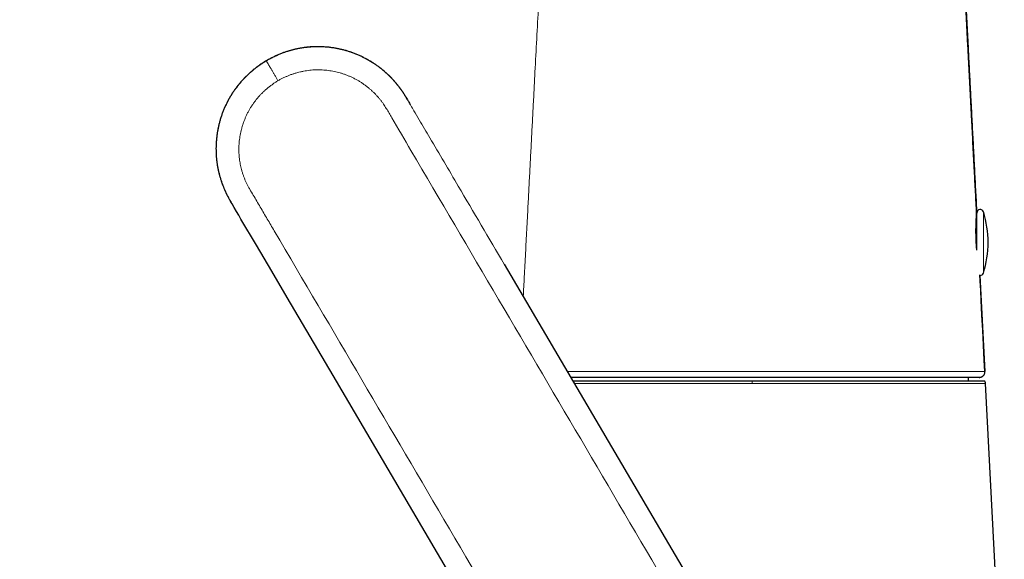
# Model space of a CAD drawing. Header units: millimetres. Extents: x 8 to 698, y 12 to 624.
# Tile 9 of 47: x 127 to 214, y 480 to 528. Entities that reach past the tile are written whole.
import ezdxf

# ---------------------------------------------------------------- set-up
doc = ezdxf.new("R2010")
doc.units = ezdxf.units.MM

msp = doc.modelspace()

# ---------------------------------------------------------------- linework, layer by layer
at = {"color": 8, "linetype": 'Continuous', "lineweight": 0}
for p, q in [((148.932, 524.281), (148.929, 524.286)), ((161.249, 521.094), (161.249, 521.094)), ((212.223, 506.702), (212.223, 510.964)), ((212.223, 505.569), (212.223, 506.702))]:
    msp.add_line(p, q, dxfattribs=at)
at = {"color": 7, "linetype": 'Continuous', "lineweight": 30}
for p, q in [((161.24, 521.109), (161.249, 521.094)), ((161.347, 520.928), (161.345, 520.933)), ((161.377, 520.876), (161.349, 520.925)), ((145.735, 511.966), (145.726, 511.981)), ((211.637, 507.588), (211.637, 510.875)), ((169.929, 506.34), (186.593, 478.017)), ((211.914, 505.36), (212.356, 496.893)), ((210.906, 496.067), (210.906, 496.367)), ((214.063, 464.16), (212.41, 495.814))]:
    msp.add_line(p, q, dxfattribs=at)
at = {"color": 7, "linetype": 'Continuous', "lineweight": 30, "flags": 128}
for points in [[(171.078, 468.89), (154.824, 496.517), (153.469, 498.82), (152.115, 501.122), (150.76, 503.424), (149.406, 505.726), (148.051, 508.029), (146.695, 510.335), (146.501, 510.663), (146.305, 510.997), (146.105, 511.337), (145.909, 511.668), (145.831, 511.801)], [(212.35, 496.893), (212.298, 497.889), (212.229, 499.216), (212.16, 500.532), (212.091, 501.844), (212.023, 503.154), (211.977, 504.03), (211.932, 504.895), (211.905, 505.403)]]:
    msp.add_lwpolyline(points, dxfattribs=at)
at = {"color": 7, "linetype": 'Continuous', "lineweight": 30}
for centre, radius, start, end in [((211.937, 510.875), 0.3, 17.44159, 180), ((203.637, 508.267), 9, 342.55841, 17.44159), ((211.337, 510.728), 0.3, 334.39995, 0), ((211.937, 505.659), 0.3, 265.54855, 342.55841)]:
    msp.add_arc(centre, radius, start, end, dxfattribs=at)
for points, knots in [([(211.622, 510.818), (211.618, 510.896), (211.598, 511.292), (211.561, 512.002), (211.511, 512.949), (211.462, 513.89), (211.41, 514.879), (211.356, 515.916), (211.3, 516.999), (211.244, 518.074), (211.193, 519.045), (211.147, 519.914), (211.107, 520.68), (211.068, 521.44), (211.028, 522.191), (210.99, 522.934), (210.951, 523.673), (210.911, 524.432), (210.871, 525.212), (210.829, 526.013), (210.787, 526.811), (210.746, 527.602), (210.705, 528.387), (210.664, 529.163), (210.624, 529.929), (210.585, 530.685), (210.546, 531.434), (210.507, 532.172), (210.469, 532.904), (210.431, 533.629), (210.393, 534.351), (210.355, 535.086), (210.316, 535.832), (210.276, 536.589), (210.237, 537.337), (210.199, 538.078), (210.16, 538.812), (210.12, 539.582), (210.078, 540.386), (210.034, 541.222), (209.991, 542.048), (209.95, 542.835), (209.911, 543.586), (209.874, 544.302), (209.837, 545.011), (209.8, 545.713), (209.764, 546.407), (209.728, 547.091), (209.693, 547.767), (209.658, 548.435), (209.623, 549.096), (209.589, 549.752), (209.555, 550.401), (209.521, 551.043), (209.488, 551.676), (209.456, 552.3), (209.424, 552.915), (209.392, 553.529), (209.36, 554.144), (209.327, 554.76), (209.295, 555.367), (209.264, 555.967), (209.233, 556.558), (209.202, 557.147), (209.172, 557.733), (209.143, 558.318), (209.114, 558.894), (209.085, 559.462), (209.055, 560.022), (209.026, 560.535), (208.997, 561.002), (208.969, 561.425), (208.937, 561.841), (208.903, 562.252), (208.864, 562.656), (208.821, 563.054), (208.772, 563.444), (208.719, 563.828), (208.66, 564.204), (208.598, 564.574), (208.531, 564.937), (208.458, 565.314), (208.376, 565.705), (208.285, 566.108), (208.192, 566.502), (208.094, 566.89), (207.993, 567.272), (207.889, 567.647), (207.782, 568.013), (207.673, 568.37), (207.562, 568.717), (207.45, 569.053), (207.337, 569.378), (207.224, 569.695), (207.102, 570.023), (206.972, 570.36), (206.834, 570.705), (206.696, 571.038), (206.558, 571.36), (206.421, 571.67), (206.287, 571.967), (206.155, 572.249), (206.026, 572.517), (205.899, 572.775), (205.774, 573.023), (205.653, 573.258), (205.535, 573.482), (205.421, 573.695), (205.31, 573.897), (205.202, 574.092), (205.097, 574.277), (204.995, 574.454), (204.898, 574.622), (204.804, 574.78), (204.715, 574.928), (204.63, 575.067), (204.554, 575.19), (204.487, 575.299), (204.427, 575.394), (204.368, 575.488), (204.307, 575.583), (204.243, 575.682), (204.171, 575.793), (204.09, 575.916), (204.001, 576.051), (203.905, 576.193), (203.798, 576.351), (203.677, 576.527), (203.541, 576.72), (203.398, 576.922), (203.245, 577.132), (203.084, 577.35), (202.916, 577.573), (202.741, 577.799), (202.561, 578.03), (202.371, 578.267), (202.173, 578.51), (201.966, 578.758), (201.751, 579.009), (201.528, 579.264), (201.296, 579.524), (201.063, 579.779), (200.83, 580.028), (200.597, 580.271), (200.356, 580.517), (200.108, 580.764), (199.854, 581.011), (199.596, 581.258), (199.331, 581.503), (199.032, 581.775), (198.694, 582.072), (198.317, 582.393), (197.93, 582.712), (197.533, 583.028), (197.126, 583.341), (196.718, 583.644), (196.309, 583.937), (195.9, 584.22), (195.482, 584.498), (195.057, 584.771), (194.63, 585.036), (194.202, 585.291), (193.773, 585.537), (193.337, 585.778), (192.892, 586.014), (192.439, 586.245), (191.978, 586.47), (191.509, 586.689), (191.048, 586.895), (190.596, 587.088), (190.155, 587.269), (189.707, 587.443), (189.253, 587.611), (188.794, 587.772), (188.329, 587.926), (187.861, 588.071), (187.396, 588.208), (186.938, 588.336), (186.487, 588.456), (186.044, 588.57), (185.61, 588.678), (185.184, 588.782), (184.753, 588.884), (184.318, 588.986), (183.88, 589.088), (183.453, 589.187), (183.036, 589.285), (182.643, 589.378), (182.271, 589.466), (181.921, 589.549), (181.581, 589.631), (181.25, 589.71), (180.928, 589.787), (180.615, 589.861), (180.302, 589.936), (179.99, 590.011), (179.678, 590.085), (179.377, 590.156), (179.088, 590.225), (178.808, 590.291), (178.535, 590.356), (178.262, 590.421), (177.983, 590.487), (177.698, 590.555), (177.374, 590.632), (177.011, 590.718), (176.607, 590.814), (176.196, 590.912), (175.779, 591.011), (175.355, 591.112), (174.921, 591.215), (174.478, 591.321), (174.058, 591.421), (173.662, 591.515), (173.292, 591.603), (172.919, 591.692), (172.544, 591.781), (172.075, 591.892), (171.515, 592.025), (170.865, 592.18), (170.224, 592.332), (169.593, 592.482), (168.973, 592.63), (168.363, 592.775), (167.761, 592.918), (167.168, 593.059), (166.583, 593.198), (166.009, 593.335), (165.448, 593.468), (164.899, 593.598), (164.361, 593.726), (163.873, 593.843), (163.431, 593.948), (163.032, 594.043), (162.63, 594.138), (162.222, 594.235), (161.808, 594.334), (161.388, 594.433), (160.962, 594.535), (160.492, 594.646), (159.977, 594.769), (159.416, 594.902), (158.848, 595.037), (158.272, 595.174), (157.634, 595.326), (156.933, 595.493), (156.169, 595.674), (155.396, 595.858), (154.613, 596.044), (153.822, 596.232), (153.023, 596.423), (152.169, 596.626), (151.261, 596.842), (150.297, 597.071), (149.322, 597.303), (148.337, 597.537), (147.342, 597.773), (146.357, 598.008), (145.381, 598.24), (144.417, 598.469), (143.444, 598.7), (142.463, 598.934), (141.454, 599.173), (140.417, 599.42), (139.351, 599.674), (138.277, 599.929), (137.194, 600.186), (136.104, 600.446), (135.083, 600.688), (134.132, 600.914), (133.249, 601.124), (132.355, 601.337), (131.45, 601.552), (130.534, 601.77), (129.608, 601.99), (128.671, 602.213), (127.723, 602.439), (126.764, 602.667), (125.795, 602.897), (124.814, 603.13), (123.843, 603.361), (122.88, 603.59), (121.926, 603.817), (120.962, 604.046), (119.989, 604.278), (119.018, 604.508), (118.05, 604.739), (117.084, 604.968), (116.109, 605.2), (115.124, 605.434), (114.128, 605.671), (113.142, 605.906), (112.165, 606.138), (111.197, 606.368), (110.219, 606.601), (109.231, 606.836), (108.289, 607.06), (107.393, 607.273), (106.545, 607.474), (105.689, 607.678), (104.825, 607.883), (103.952, 608.091), (103.088, 608.296), (102.233, 608.5), (101.386, 608.701), (100.531, 608.904), (99.667, 609.11), (98.777, 609.321), (97.859, 609.54), (96.913, 609.764), (95.957, 609.992), (94.989, 610.222), (94.011, 610.455), (93.041, 610.685), (92.079, 610.914), (91.126, 611.141), (90.163, 611.369), (89.191, 611.601), (88.209, 611.834), (87.217, 612.07), (86.215, 612.308), (85.204, 612.549), (84.183, 612.791), (83.159, 613.035), (82.131, 613.279), (81.101, 613.524), (80.061, 613.771), (78.985, 614.027), (77.87, 614.293), (76.717, 614.567), (75.554, 614.843), (74.381, 615.122), (73.197, 615.404), (72.027, 615.682), (70.869, 615.957), (69.726, 616.229), (68.574, 616.503), (67.414, 616.779), (66.199, 617.068), (64.93, 617.369), (63.605, 617.684), (62.27, 618.002), (60.925, 618.322), (59.571, 618.644), (58.207, 618.968), (56.833, 619.295), (55.384, 619.639), (53.859, 620.002), (52.256, 620.383), (50.643, 620.766), (49.019, 621.153), (47.385, 621.541), (45.741, 621.932), (44.133, 622.314), (42.564, 622.688), (41.032, 623.052), (39.494, 623.417), (37.95, 623.785), (36.851, 624.046), (36.268, 624.185), (36.201, 624.2)], [0, 0, 0, 0, 0.000964, 0.004896, 0.008797, 0.012678, 0.016537, 0.021047, 0.025511, 0.02994, 0.034345, 0.037532, 0.040697, 0.04383, 0.046926, 0.049992, 0.053035, 0.056065, 0.059386, 0.062693, 0.065983, 0.069251, 0.072492, 0.075696, 0.078857, 0.081972, 0.085054, 0.088116, 0.091116, 0.094111, 0.097092, 0.100049, 0.103207, 0.106326, 0.109412, 0.112467, 0.115497, 0.118498, 0.121996, 0.125447, 0.12885, 0.132214, 0.135189, 0.138143, 0.141071, 0.143969, 0.146832, 0.149655, 0.15244, 0.155195, 0.157922, 0.160626, 0.163306, 0.165955, 0.16857, 0.171145, 0.17368, 0.176176, 0.178752, 0.181291, 0.183796, 0.186268, 0.188707, 0.191112, 0.193557, 0.195967, 0.198344, 0.200686, 0.202996, 0.205273, 0.20704, 0.208785, 0.210507, 0.212204, 0.213877, 0.215525, 0.217146, 0.218741, 0.220311, 0.221855, 0.223376, 0.224872, 0.226606, 0.228308, 0.229977, 0.231616, 0.233252, 0.234855, 0.236427, 0.237966, 0.239474, 0.240923, 0.242342, 0.24373, 0.245087, 0.246662, 0.248193, 0.249679, 0.251121, 0.252519, 0.253871, 0.255142, 0.25637, 0.257555, 0.258696, 0.259793, 0.260829, 0.261822, 0.262774, 0.263683, 0.264568, 0.26541, 0.266209, 0.266965, 0.267678, 0.268349, 0.268977, 0.269466, 0.269927, 0.270369, 0.270833, 0.27132, 0.271833, 0.272468, 0.273137, 0.27384, 0.274578, 0.275501, 0.276473, 0.277494, 0.278564, 0.279682, 0.280849, 0.282011, 0.283218, 0.284468, 0.285762, 0.287099, 0.288453, 0.289849, 0.291285, 0.292763, 0.294116, 0.295502, 0.29692, 0.298368, 0.299829, 0.301302, 0.302786, 0.304284, 0.3063, 0.308342, 0.310408, 0.312499, 0.314613, 0.316749, 0.318782, 0.320832, 0.322898, 0.324981, 0.327082, 0.329101, 0.331138, 0.333194, 0.335268, 0.337361, 0.339475, 0.341608, 0.343761, 0.345712, 0.347678, 0.349658, 0.351652, 0.353658, 0.355676, 0.357704, 0.359705, 0.361667, 0.363589, 0.365472, 0.367316, 0.369122, 0.370889, 0.372789, 0.374642, 0.37645, 0.378213, 0.379929, 0.381449, 0.38293, 0.384373, 0.385776, 0.387139, 0.388464, 0.389748, 0.391115, 0.392435, 0.393709, 0.394935, 0.396116, 0.397255, 0.398407, 0.399587, 0.400795, 0.402032, 0.403695, 0.405406, 0.407164, 0.408917, 0.410712, 0.412549, 0.414427, 0.416347, 0.417886, 0.419453, 0.421045, 0.422632, 0.424209, 0.427, 0.429755, 0.432469, 0.43514, 0.437766, 0.440349, 0.442895, 0.445406, 0.447884, 0.450329, 0.452693, 0.455016, 0.457297, 0.459532, 0.461223, 0.462903, 0.464606, 0.466332, 0.468083, 0.469861, 0.471666, 0.473497, 0.475835, 0.478209, 0.480618, 0.483059, 0.48553, 0.488723, 0.491959, 0.495235, 0.498548, 0.501898, 0.505285, 0.508707, 0.512743, 0.516826, 0.520953, 0.525124, 0.529338, 0.533594, 0.537643, 0.541729, 0.545849, 0.550002, 0.55419, 0.558667, 0.56318, 0.567728, 0.572312, 0.576931, 0.581585, 0.585277, 0.589016, 0.592802, 0.596634, 0.600512, 0.604436, 0.608405, 0.612419, 0.616479, 0.620584, 0.624734, 0.62893, 0.632928, 0.636967, 0.641048, 0.64517, 0.649335, 0.653383, 0.657471, 0.661601, 0.665773, 0.669988, 0.674247, 0.678303, 0.682401, 0.686542, 0.690725, 0.694953, 0.698512, 0.702103, 0.705728, 0.709387, 0.713082, 0.716812, 0.720364, 0.72395, 0.727572, 0.731229, 0.734923, 0.738883, 0.742887, 0.746937, 0.751034, 0.755177, 0.759368, 0.763361, 0.767397, 0.771473, 0.775591, 0.779751, 0.783951, 0.788192, 0.792475, 0.796798, 0.801161, 0.805486, 0.80985, 0.814252, 0.818692, 0.82353, 0.828412, 0.833338, 0.838307, 0.843319, 0.848374, 0.853178, 0.85802, 0.862898, 0.867812, 0.872763, 0.878329, 0.883939, 0.889592, 0.895287, 0.901023, 0.9068, 0.912616, 0.918471, 0.925209, 0.931995, 0.938827, 0.945705, 0.952626, 0.95959, 0.966593, 0.973047, 0.979531, 0.986045, 0.992587, 0.999155, 1, 1, 1, 1]), ([(36.202, 624.204), (37.033, 624.007), (38.699, 623.611), (41.201, 623.016), (43.71, 622.419), (46.226, 621.821), (48.747, 621.221), (51.272, 620.621), (53.8, 620.02), (56.369, 619.409), (58.978, 618.789), (61.625, 618.159), (64.27, 617.53), (66.91, 616.903), (69.544, 616.276), (71.952, 615.704), (74.136, 615.185), (76.094, 614.719), (78.047, 614.255), (79.992, 613.792), (81.93, 613.331), (83.86, 612.872), (85.781, 612.416), (87.628, 611.976), (89.401, 611.555), (91.1, 611.151), (92.791, 610.749), (94.472, 610.349), (96.143, 609.952), (97.805, 609.557), (99.52, 609.149), (101.289, 608.728), (103.114, 608.294), (104.933, 607.862), (106.748, 607.43), (108.561, 606.999), (110.375, 606.568), (112.19, 606.136), (113.937, 605.721), (115.615, 605.322), (117.226, 604.939), (118.844, 604.554), (120.353, 604.195), (121.754, 603.862), (123.045, 603.555), (124.343, 603.246), (125.656, 602.934), (126.987, 602.618), (128.334, 602.297), (129.692, 601.975), (131.06, 601.649), (132.339, 601.345), (133.53, 601.062), (134.63, 600.801), (135.737, 600.537), (136.853, 600.272), (137.978, 600.004), (139.112, 599.735), (140.255, 599.463), (141.408, 599.189), (142.57, 598.912), (143.736, 598.635), (144.905, 598.357), (146.078, 598.078), (147.261, 597.797), (148.407, 597.524), (149.516, 597.261), (150.586, 597.007), (151.665, 596.75), (152.753, 596.491), (153.851, 596.23), (154.959, 595.967), (156.077, 595.701), (157.223, 595.428), (158.394, 595.15), (159.589, 594.866), (160.786, 594.581), (161.98, 594.297), (163.172, 594.014), (164.578, 593.68), (166.197, 593.294), (168.028, 592.859), (169.856, 592.425), (171.682, 591.99), (173.507, 591.556), (175.331, 591.123), (177.024, 590.72), (178.586, 590.349), (180.016, 590.01), (181.445, 589.668), (182.876, 589.326), (184.042, 589.056), (184.94, 588.845), (185.568, 588.694), (186.196, 588.537), (186.821, 588.373), (187.4, 588.212), (187.933, 588.055), (188.418, 587.902), (188.902, 587.741), (189.383, 587.57), (189.87, 587.386), (190.364, 587.19), (190.863, 586.98), (191.358, 586.762), (191.849, 586.536), (192.335, 586.301), (192.807, 586.063), (193.266, 585.821), (193.711, 585.577), (194.151, 585.326), (194.587, 585.067), (195.035, 584.79), (195.496, 584.495), (195.967, 584.179), (196.433, 583.855), (196.893, 583.521), (197.346, 583.178), (197.794, 582.828), (198.234, 582.469), (198.671, 582.098), (199.105, 581.716), (199.536, 581.32), (199.96, 580.917), (200.376, 580.505), (200.781, 580.086), (201.177, 579.662), (201.563, 579.232), (201.942, 578.795), (202.314, 578.346), (202.681, 577.886), (203.041, 577.417), (203.391, 576.94), (203.732, 576.458), (204.062, 575.97), (204.382, 575.477), (204.692, 574.978), (204.991, 574.474), (205.281, 573.963), (205.561, 573.446), (205.832, 572.923), (206.093, 572.393), (206.343, 571.858), (206.577, 571.334), (206.794, 570.82), (206.995, 570.318), (207.187, 569.814), (207.37, 569.306), (207.543, 568.796), (207.704, 568.291), (207.854, 567.791), (207.993, 567.297), (208.124, 566.801), (208.246, 566.304), (208.36, 565.804), (208.466, 565.302), (208.564, 564.799), (208.654, 564.285), (208.735, 563.76), (208.807, 563.225), (208.867, 562.686), (208.918, 562.146), (208.962, 561.605), (209.009, 560.921), (209.057, 560.096), (209.108, 559.132), (209.156, 558.17), (209.204, 557.21), (209.254, 556.252), (209.309, 555.208), (209.369, 554.077), (209.433, 552.856), (209.496, 551.63), (209.561, 550.4), (209.625, 549.171), (209.693, 547.873), (209.764, 546.502), (209.84, 545.057), (209.915, 543.613), (209.999, 542.012), (210.091, 540.251), (210.191, 538.328), (210.278, 536.666), (210.351, 535.265), (210.411, 534.126), (210.47, 532.989), (210.529, 531.871), (210.586, 530.77), (210.643, 529.679), (210.701, 528.581), (210.758, 527.478), (210.816, 526.374), (210.877, 525.207), (210.941, 523.98), (211.008, 522.691), (211.076, 521.4), (211.153, 519.919), (211.24, 518.252), (211.337, 516.401), (211.433, 514.555), (211.53, 512.71), (211.594, 511.481), (211.626, 510.867)], [0, 0, 0, 0, 0.0105607, 0.0211595, 0.0317907, 0.0424491, 0.053129, 0.0638251, 0.0745319, 0.085244, 0.0964658, 0.1076811, 0.1188837, 0.1300671, 0.1412253, 0.1523519, 0.1606723, 0.1689687, 0.1772386, 0.1854792, 0.1936879, 0.2018621, 0.2099991, 0.2180963, 0.2253311, 0.2325297, 0.2396903, 0.2468108, 0.2538894, 0.2609258, 0.2679244, 0.2756812, 0.2834064, 0.291108, 0.2987939, 0.3064721, 0.3141506, 0.3218374, 0.3295403, 0.3363385, 0.3431609, 0.3500128, 0.3568996, 0.3623388, 0.3678055, 0.3733024, 0.3788321, 0.3844988, 0.390205, 0.3959535, 0.401747, 0.4075885, 0.4122136, 0.4168712, 0.4215629, 0.4262898, 0.4310533, 0.4358549, 0.4406958, 0.4455773, 0.4505009, 0.4554679, 0.4603897, 0.4653559, 0.4703677, 0.4754266, 0.4799193, 0.4844503, 0.4890204, 0.4936305, 0.4982814, 0.5029741, 0.5077093, 0.5124866, 0.5175282, 0.5225964, 0.5276718, 0.5327296, 0.5377678, 0.5428168, 0.5505947, 0.5583472, 0.5660719, 0.5738247, 0.5815494, 0.5892594, 0.597004, 0.6030644, 0.6091089, 0.6151651, 0.6212338, 0.6272967, 0.6299616, 0.6326258, 0.6352901, 0.6379552, 0.6406215, 0.6427177, 0.6448155, 0.6469158, 0.6490184, 0.6511226, 0.6533548, 0.6555863, 0.6578158, 0.6600423, 0.6622661, 0.6644874, 0.6665799, 0.6686708, 0.6707606, 0.6728499, 0.6749395, 0.677273, 0.6796091, 0.6819488, 0.6842912, 0.6866346, 0.688977, 0.6913165, 0.6936515, 0.6960628, 0.6984722, 0.7008816, 0.7032931, 0.7057085, 0.7080848, 0.7104649, 0.7128487, 0.715236, 0.717675, 0.7201147, 0.7225528, 0.7249866, 0.7274139, 0.7298345, 0.7322512, 0.7346673, 0.7370859, 0.7395097, 0.7419389, 0.7443715, 0.7468057, 0.7492396, 0.7514689, 0.7536963, 0.7559214, 0.7581443, 0.7603647, 0.7625826, 0.7646977, 0.7668113, 0.7689239, 0.771036, 0.7731479, 0.7752603, 0.777374, 0.77949, 0.7817105, 0.7839361, 0.7861677, 0.7884042, 0.7906434, 0.7928831, 0.7968757, 0.8008539, 0.8048207, 0.8087798, 0.8127338, 0.8166834, 0.8217065, 0.826738, 0.8317973, 0.8368814, 0.8419579, 0.8470071, 0.8529542, 0.8589276, 0.864896, 0.8708317, 0.8787467, 0.8866902, 0.8946289, 0.8993219, 0.9040335, 0.9087342, 0.9133922, 0.9178721, 0.9223658, 0.9268997, 0.9314582, 0.936019, 0.9405674, 0.9459002, 0.9512059, 0.9565234, 0.9618809, 0.9695436, 0.9771631, 0.9847854, 0.992401, 1, 1, 1, 1]), ([(161.244, 521.102), (161.223, 521.137), (161.181, 521.209), (161.113, 521.319), (161.041, 521.431), (160.966, 521.544), (160.889, 521.657), (160.81, 521.77), (160.705, 521.914), (160.574, 522.086), (160.412, 522.286), (160.237, 522.491), (160.047, 522.7), (159.841, 522.912), (159.627, 523.118), (159.407, 523.317), (159.179, 523.508), (158.949, 523.691), (158.715, 523.863), (158.478, 524.026), (158.237, 524.181), (157.99, 524.328), (157.739, 524.468), (157.483, 524.6), (157.215, 524.727), (156.934, 524.85), (156.64, 524.966), (156.342, 525.071), (156.041, 525.166), (155.746, 525.248), (155.458, 525.317), (155.177, 525.376), (154.895, 525.425), (154.612, 525.465), (154.328, 525.496), (154.043, 525.518), (153.748, 525.532), (153.443, 525.536), (153.128, 525.529), (152.815, 525.511), (152.502, 525.482), (152.2, 525.444), (151.908, 525.396), (151.628, 525.342), (151.35, 525.278), (151.074, 525.205), (150.8, 525.124), (150.529, 525.034), (150.252, 524.933), (149.97, 524.819), (149.683, 524.691), (149.401, 524.553), (149.148, 524.42), (148.992, 524.328), (148.926, 524.29)], [0, 0, 0, 0, 0.0088489, 0.0181272, 0.0276211, 0.0372721, 0.0470205, 0.0568149, 0.0666434, 0.0847435, 0.1029382, 0.121214, 0.1420606, 0.1629679, 0.1839216, 0.2049181, 0.2259544, 0.2470274, 0.2672868, 0.2875689, 0.3078702, 0.3281867, 0.3485142, 0.3688479, 0.3891831, 0.4115475, 0.4339013, 0.4562387, 0.4785587, 0.5008632, 0.521127, 0.541379, 0.5616209, 0.5818541, 0.6020799, 0.6222993, 0.6425132, 0.6647432, 0.6869692, 0.7091924, 0.7314138, 0.7536342, 0.7738322, 0.7940271, 0.81422, 0.8344112, 0.8546013, 0.8747904, 0.8949785, 0.9171843, 0.939389, 0.9615929, 0.9837963, 1, 1, 1, 1]), ([(148.926, 524.291), (148.832, 524.234), (148.644, 524.121), (148.37, 523.938), (148.102, 523.746), (147.842, 523.543), (147.589, 523.332), (147.348, 523.115), (147.119, 522.894), (146.902, 522.669), (146.693, 522.437), (146.491, 522.197), (146.304, 521.957), (146.13, 521.719), (145.97, 521.483), (145.817, 521.242), (145.671, 520.996), (145.534, 520.745), (145.404, 520.491), (145.278, 520.223), (145.158, 519.943), (145.044, 519.65), (144.941, 519.354), (144.848, 519.055), (144.767, 518.757), (144.698, 518.463), (144.639, 518.172), (144.59, 517.88), (144.551, 517.586), (144.521, 517.291), (144.501, 516.995), (144.491, 516.699), (144.49, 516.403), (144.499, 516.106), (144.518, 515.811), (144.546, 515.516), (144.584, 515.223), (144.632, 514.931), (144.69, 514.642), (144.756, 514.355), (144.832, 514.071), (144.917, 513.79), (145.006, 513.527), (145.097, 513.283), (145.188, 513.056), (145.285, 512.832), (145.375, 512.64), (145.454, 512.478), (145.523, 512.346), (145.592, 512.217), (145.661, 512.092), (145.707, 512.013), (145.73, 511.974)], [0, 0, 0, 0, 0.023308, 0.046621, 0.069941, 0.093273, 0.11662, 0.139987, 0.162041, 0.184121, 0.20623, 0.228368, 0.250532, 0.2707, 0.29088, 0.311071, 0.331268, 0.351469, 0.371671, 0.39187, 0.414082, 0.436285, 0.458477, 0.480659, 0.502832, 0.52382, 0.544799, 0.565768, 0.586728, 0.607681, 0.628628, 0.649572, 0.67052, 0.691479, 0.712452, 0.733422, 0.754369, 0.775273, 0.796128, 0.816945, 0.837734, 0.858496, 0.879226, 0.896606, 0.913947, 0.931216, 0.948349, 0.959022, 0.969603, 0.980076, 0.990303, 1, 1, 1, 1]), ([(161.345, 520.93), (161.343, 520.934), (161.311, 520.989), (161.279, 521.044), (161.249, 521.094)], [0, 0, 0, 0, 0.080653, 1, 1, 1, 1]), ([(161.249, 521.094), (161.284, 521.035), (161.335, 520.95), (161.384, 520.865), (161.4, 520.839)], [0, 0, 0, 0, 0.692634, 1, 1, 1, 1]), ([(161.346, 520.929), (161.372, 520.884), (161.461, 520.735), (161.549, 520.585), (161.61, 520.48)], [0, 0, 0, 0, 0.299451, 1, 1, 1, 1]), ([(145.735, 511.966), (145.754, 511.933), (145.785, 511.88), (145.816, 511.827), (145.828, 511.807)], [0, 0, 0, 0, 0.621395, 1, 1, 1, 1]), ([(145.826, 511.809), (145.821, 511.818), (145.791, 511.87), (145.76, 511.922), (145.735, 511.966)], [0, 0, 0, 0, 0.155649, 1, 1, 1, 1]), ([(211.637, 507.602), (211.634, 507.639), (211.627, 507.717), (211.617, 507.843), (211.608, 507.979), (211.598, 508.121), (211.591, 508.255), (211.584, 508.385), (211.579, 508.51), (211.574, 508.635), (211.57, 508.76), (211.567, 508.885), (211.565, 509.01), (211.564, 509.133), (211.563, 509.228), (211.563, 509.296), (211.563, 509.338), (211.563, 509.381), (211.564, 509.424), (211.564, 509.467), (211.565, 509.531), (211.566, 509.617), (211.568, 509.719), (211.57, 509.817), (211.573, 509.912), (211.576, 510.007), (211.578, 510.071), (211.58, 510.106), (211.58, 510.113), (211.58, 510.12), (211.581, 510.127), (211.581, 510.135), (211.582, 510.155), (211.583, 510.187), (211.586, 510.232), (211.588, 510.274), (211.59, 510.315), (211.592, 510.353), (211.594, 510.392), (211.596, 510.43), (211.599, 510.473), (211.601, 510.517), (211.604, 510.563), (211.607, 510.603), (211.609, 510.636), (211.611, 510.66), (211.612, 510.676), (211.613, 510.686), (211.613, 510.696), (211.614, 510.706), (211.615, 510.715), (211.615, 510.724), (211.617, 510.746), (211.619, 510.775), (211.621, 510.803), (211.622, 510.815), (211.622, 510.818)], [0, 0, 0, 0, 0.027167, 0.056692, 0.090975, 0.124321, 0.156732, 0.185945, 0.215365, 0.244993, 0.274831, 0.304879, 0.335139, 0.365612, 0.396299, 0.406838, 0.417595, 0.428571, 0.439764, 0.451176, 0.462806, 0.491082, 0.520571, 0.547927, 0.576251, 0.605544, 0.635804, 0.637974, 0.640263, 0.642672, 0.645199, 0.647846, 0.650612, 0.665257, 0.680571, 0.697997, 0.711737, 0.726554, 0.74245, 0.758862, 0.77331, 0.797595, 0.819936, 0.840334, 0.858789, 0.875301, 0.881891, 0.888452, 0.894984, 0.901487, 0.907962, 0.914407, 0.920823, 0.955589, 0.985891, 1, 1, 1, 1]), ([(211.626, 510.867), (211.626, 510.866), (211.626, 510.864), (211.624, 510.85), (211.623, 510.832), (211.622, 510.823)], [0, 0, 0, 0, 0.31844, 0.662556, 1, 1, 1, 1]), ([(211.857, 496.367), (211.856, 496.367), (211.854, 496.367), (211.837, 496.367), (211.81, 496.367), (211.773, 496.367), (211.725, 496.367), (211.668, 496.367), (211.602, 496.367), (211.528, 496.367), (211.445, 496.367), (211.352, 496.367), (211.251, 496.367), (211.14, 496.367), (211.02, 496.367), (210.891, 496.367), (210.753, 496.367), (210.608, 496.367), (210.454, 496.367), (210.293, 496.367), (210.123, 496.367), (209.944, 496.367), (209.756, 496.367), (209.558, 496.367), (209.351, 496.367), (209.137, 496.367), (208.915, 496.367), (208.687, 496.367), (208.453, 496.367), (208.212, 496.367), (207.961, 496.367), (207.701, 496.367), (207.432, 496.367), (207.155, 496.367), (206.872, 496.367), (206.581, 496.367), (206.284, 496.367), (205.973, 496.367), (205.65, 496.367), (205.313, 496.367), (204.969, 496.367), (204.618, 496.367), (204.261, 496.367), (203.904, 496.367), (203.547, 496.367), (203.193, 496.367), (202.833, 496.367), (202.468, 496.367), (202.098, 496.367), (201.723, 496.367), (201.343, 496.367), (200.959, 496.367), (200.57, 496.367), (200.18, 496.367), (199.788, 496.367), (199.395, 496.367), (198.999, 496.367), (198.597, 496.367), (198.189, 496.367), (197.776, 496.367), (197.36, 496.367), (196.941, 496.367), (196.522, 496.367), (196.104, 496.367), (195.686, 496.367), (195.267, 496.367), (194.843, 496.367), (194.415, 496.367), (193.983, 496.367), (193.55, 496.367), (193.116, 496.367), (192.681, 496.367), (192.246, 496.367), (191.802, 496.367), (191.35, 496.367), (190.889, 496.367), (190.429, 496.367), (189.97, 496.367), (189.512, 496.367), (189.063, 496.367), (188.625, 496.367), (188.197, 496.367), (187.771, 496.367), (187.346, 496.367), (186.924, 496.367), (186.504, 496.367), (186.086, 496.367), (185.672, 496.367), (185.26, 496.367), (184.853, 496.367), (184.453, 496.367), (184.058, 496.367), (183.666, 496.367), (183.276, 496.367), (182.888, 496.367), (182.501, 496.367), (182.119, 496.367), (181.741, 496.367), (181.37, 496.367), (181.006, 496.367), (180.65, 496.367), (180.298, 496.367), (179.949, 496.367), (179.604, 496.367), (179.262, 496.367), (178.925, 496.367), (178.595, 496.367), (178.271, 496.367), (177.953, 496.367), (177.636, 496.367), (177.32, 496.367), (177.006, 496.367), (176.699, 496.367), (176.4, 496.367), (176.11, 496.367), (175.909, 496.367), (175.807, 496.367), (175.797, 496.367)], [0, 0, 0, 0, 0.0092065, 0.0184132, 0.0276199, 0.0368269, 0.0460339, 0.0552411, 0.0639223, 0.0726034, 0.0812845, 0.0899655, 0.0986464, 0.1073273, 0.1160081, 0.1246888, 0.1333694, 0.1420499, 0.1505754, 0.1591009, 0.1676265, 0.1761523, 0.1848332, 0.1935142, 0.2021954, 0.2108766, 0.2195578, 0.228084, 0.23661, 0.245136, 0.2536618, 0.2623616, 0.2710614, 0.2797611, 0.2884607, 0.2971603, 0.3058599, 0.3145595, 0.3237663, 0.3329731, 0.3421801, 0.3513871, 0.3605942, 0.3698014, 0.3784825, 0.3871637, 0.3958449, 0.4045262, 0.4132075, 0.4218888, 0.43057, 0.439251, 0.447932, 0.4566127, 0.4651383, 0.4736638, 0.4821893, 0.4907149, 0.4993955, 0.5080763, 0.5167572, 0.5254382, 0.5341192, 0.5426452, 0.5511711, 0.559697, 0.5682226, 0.5769221, 0.5856214, 0.5943204, 0.6030194, 0.6117182, 0.6204171, 0.6291163, 0.638323, 0.6475302, 0.656738, 0.6659463, 0.6751549, 0.6843636, 0.6930461, 0.7017282, 0.7104099, 0.7190909, 0.7277714, 0.7364514, 0.745131, 0.7538104, 0.7624896, 0.7711687, 0.7796931, 0.7882179, 0.7967432, 0.805269, 0.8139503, 0.8226321, 0.8313141, 0.8399962, 0.8486784, 0.8572053, 0.865732, 0.8742582, 0.882784, 0.8914835, 0.9001828, 0.9088818, 0.9175808, 0.9262797, 0.9349786, 0.9436776, 0.952884, 0.9620907, 0.9712976, 0.9805049, 0.9897124, 0.99892, 1, 1, 1, 1]), ([(211.857, 496.367), (211.876, 496.368), (211.917, 496.369), (211.978, 496.381), (212.039, 496.4), (212.1, 496.428), (212.156, 496.465), (212.208, 496.509), (212.255, 496.562), (212.295, 496.623), (212.326, 496.69), (212.346, 496.758), (212.357, 496.826), (212.356, 496.871), (212.356, 496.893)], [0, 0, 0, 0, 0.073259, 0.149793, 0.2292, 0.310954, 0.394415, 0.478856, 0.563496, 0.655871, 0.746523, 0.834559, 0.919238, 1, 1, 1, 1]), ([(211.879, 496.367), (211.882, 496.367), (211.886, 496.368), (211.893, 496.368), (211.9, 496.369), (211.905, 496.369), (211.909, 496.37), (211.91, 496.37)], [0, 0, 0, 0, 0.2832595, 0.53659, 0.7600287, 0.9536375, 1, 1, 1, 1]), ([(212.349, 496.893), (212.35, 496.893), (212.356, 496.893), (212.356, 496.893), (212.356, 496.893)], [0, 0, 0, 0, 0.120211, 1, 1, 1, 1]), ([(212.356, 496.893), (212.356, 496.893), (212.356, 496.893), (212.353, 496.893), (212.35, 496.893)], [0, 0, 0, 0, 0.000045, 1, 1, 1, 1]), ([(175.973, 496.067), (176.405, 496.067), (177.406, 496.067), (179.276, 496.067), (181.508, 496.067), (183.94, 496.067), (186.497, 496.067), (189.136, 496.067), (190.916, 496.067), (191.806, 496.067)], [0, 0, 0, 0, 0.111439, 0.258497, 0.405622, 0.555382, 0.705291, 0.852635, 1, 1, 1, 1]), ([(191.806, 496.067), (192.697, 496.067), (194.477, 496.067), (197.116, 496.067), (199.674, 496.067), (202.104, 496.067), (204.345, 496.067), (206.356, 496.067), (208.12, 496.067), (209.607, 496.067), (210.795, 496.067), (211.668, 496.067), (212.22, 496.067), (212.287, 496.067), (212.321, 496.067)], [0, 0, 0, 0, 0.082903, 0.165802, 0.250149, 0.334386, 0.417243, 0.500171, 0.582995, 0.665817, 0.750088, 0.834298, 0.917134, 1, 1, 1, 1]), ([(212.406, 495.813), (212.404, 495.835), (212.4, 495.878), (212.383, 495.943), (212.357, 496.008), (212.333, 496.048), (212.32, 496.068)], [0, 0, 0, 0, 0.236289, 0.482902, 0.738176, 1, 1, 1, 1])]:
    msp.add_open_spline(points, degree=3, knots=knots, dxfattribs=at)
at = {"color": 8, "linetype": 'Continuous', "lineweight": 0}
for points, knots in [([(171.607, 503.488), (171.638, 504.068), (171.704, 505.345), (171.807, 507.314), (171.916, 509.397), (172.017, 511.328), (172.11, 513.113), (172.196, 514.75), (172.281, 516.387), (172.367, 518.025), (172.453, 519.662), (172.538, 521.299), (172.646, 523.364), (172.777, 525.859), (172.929, 528.784), (173.082, 531.711), (173.235, 534.634), (173.388, 537.559), (173.541, 540.482), (173.666, 542.868), (173.762, 544.71), (173.83, 546.008), (173.897, 547.307), (173.968, 548.61), (174.025, 549.749), (174.071, 550.723), (174.11, 551.366), (174.143, 551.846), (174.161, 552.162), (174.176, 552.477), (174.183, 552.782), (174.182, 553.074), (174.171, 553.356), (174.151, 553.636), (174.122, 553.916), (174.082, 554.195), (174.034, 554.472), (173.976, 554.747), (173.929, 554.929), (173.906, 555.019)], [0, 0, 0, 0, 0.033741, 0.074361, 0.114538, 0.154968, 0.186748, 0.218427, 0.250228, 0.281985, 0.313771, 0.345453, 0.377255, 0.433942, 0.490675, 0.547422, 0.604298, 0.660783, 0.717628, 0.774422, 0.799635, 0.824775, 0.849989, 0.875236, 0.900579, 0.916249, 0.93191, 0.93805, 0.94418, 0.9503, 0.95641, 0.96186, 0.96731, 0.972761, 0.978213, 0.983664, 0.989112, 0.994558, 1, 1, 1, 1]), ([(148.929, 524.286), (149.026, 524.341), (149.219, 524.452), (149.516, 524.605), (149.816, 524.746), (150.121, 524.876), (150.429, 524.994), (150.735, 525.098), (151.037, 525.19), (151.335, 525.269), (151.636, 525.338), (151.938, 525.397), (152.248, 525.446), (152.566, 525.484), (152.891, 525.512), (153.216, 525.528), (153.542, 525.532), (153.868, 525.524), (154.188, 525.505), (154.501, 525.475), (154.807, 525.435), (155.112, 525.385), (155.416, 525.324), (155.724, 525.25), (156.037, 525.164), (156.353, 525.065), (156.667, 524.953), (156.977, 524.829), (157.283, 524.694), (157.579, 524.55), (157.863, 524.399), (158.136, 524.241), (158.402, 524.074), (158.663, 523.898), (158.922, 523.709), (159.179, 523.507), (159.434, 523.292), (159.681, 523.067), (159.919, 522.833), (160.149, 522.59), (160.335, 522.378), (160.484, 522.197), (160.599, 522.052), (160.711, 521.906), (160.815, 521.763), (160.921, 521.612), (161.03, 521.449), (161.139, 521.277), (161.207, 521.163), (161.24, 521.109)], [0, 0, 0, 0, 0.023729, 0.047351, 0.070876, 0.094316, 0.11768, 0.140978, 0.162893, 0.184766, 0.206602, 0.22841, 0.250196, 0.273285, 0.296364, 0.319442, 0.342524, 0.36562, 0.388737, 0.410559, 0.432413, 0.454307, 0.476247, 0.498242, 0.521638, 0.545114, 0.568679, 0.592347, 0.61611, 0.639847, 0.662186, 0.684494, 0.706777, 0.729044, 0.751302, 0.774906, 0.798517, 0.822144, 0.845795, 0.869479, 0.893207, 0.905756, 0.919377, 0.932496, 0.944924, 0.956816, 0.971837, 0.986549, 1, 1, 1, 1]), ([(148.932, 524.281), (149.128, 524.391), (149.519, 524.61), (150.133, 524.881), (150.759, 525.108), (151.397, 525.286), (152.045, 525.416), (152.699, 525.498), (153.357, 525.533), (154.016, 525.519), (154.673, 525.456), (155.327, 525.345), (155.974, 525.185), (156.612, 524.977), (157.236, 524.72), (157.84, 524.416), (158.418, 524.069), (158.969, 523.68), (159.488, 523.25), (159.935, 522.821), (160.319, 522.4), (160.643, 522.002), (160.934, 521.6), (161.162, 521.242), (161.293, 521.019), (161.346, 520.929)], [0, 0, 0, 0, 0.04713, 0.093872, 0.140312, 0.186527, 0.232587, 0.278556, 0.324499, 0.370477, 0.416553, 0.462792, 0.509267, 0.556055, 0.603235, 0.65046, 0.697536, 0.744538, 0.791538, 0.838607, 0.874127, 0.911083, 0.945978, 0.978062, 1, 1, 1, 1]), ([(145.726, 511.981), (145.701, 512.025), (145.648, 512.117), (145.569, 512.26), (145.489, 512.41), (145.41, 512.566), (145.332, 512.73), (145.255, 512.9), (145.181, 513.073), (145.113, 513.244), (145.049, 513.412), (144.989, 513.579), (144.918, 513.79), (144.839, 514.047), (144.758, 514.351), (144.687, 514.658), (144.627, 514.966), (144.577, 515.283), (144.537, 515.607), (144.509, 515.94), (144.494, 516.273), (144.491, 516.608), (144.5, 516.942), (144.521, 517.27), (144.553, 517.591), (144.596, 517.903), (144.649, 518.212), (144.713, 518.518), (144.788, 518.826), (144.876, 519.137), (144.977, 519.45), (145.089, 519.758), (145.211, 520.062), (145.345, 520.36), (145.486, 520.647), (145.635, 520.923), (145.789, 521.189), (145.953, 521.449), (146.125, 521.704), (146.31, 521.957), (146.507, 522.209), (146.718, 522.459), (146.938, 522.701), (147.167, 522.935), (147.405, 523.162), (147.648, 523.376), (147.893, 523.577), (148.141, 523.767), (148.396, 523.949), (148.659, 524.123), (148.839, 524.231), (148.929, 524.286)], [0, 0, 0, 0, 0.01068, 0.022571, 0.034579, 0.046887, 0.059677, 0.073135, 0.086604, 0.099723, 0.112265, 0.124794, 0.137309, 0.159631, 0.181925, 0.204199, 0.226459, 0.248715, 0.272321, 0.295937, 0.319574, 0.34324, 0.366943, 0.390694, 0.413085, 0.435379, 0.457585, 0.479712, 0.501768, 0.525094, 0.548359, 0.571572, 0.594742, 0.617878, 0.640988, 0.662759, 0.684521, 0.706279, 0.72804, 0.74981, 0.772916, 0.796047, 0.819212, 0.842418, 0.865675, 0.88899, 0.911036, 0.933151, 0.955344, 0.977624, 1, 1, 1, 1]), ([(145.831, 511.801), (145.798, 511.858), (145.706, 512.013), (145.565, 512.265), (145.409, 512.566), (145.26, 512.886), (145.12, 513.221), (144.994, 513.563), (144.85, 514.003), (144.705, 514.553), (144.582, 515.215), (144.509, 515.885), (144.487, 516.56), (144.515, 517.235), (144.593, 517.905), (144.72, 518.564), (144.895, 519.207), (145.115, 519.833), (145.38, 520.438), (145.688, 521.021), (146.038, 521.579), (146.427, 522.111), (146.856, 522.614), (147.321, 523.085), (147.824, 523.523), (148.359, 523.927), (148.74, 524.163), (148.932, 524.281)], [0, 0, 0, 0, 0.013881, 0.03761, 0.060456, 0.085031, 0.111531, 0.136491, 0.1614, 0.208469, 0.255468, 0.30247, 0.349546, 0.39677, 0.44395, 0.490737, 0.537212, 0.583451, 0.629526, 0.675504, 0.721446, 0.767415, 0.813475, 0.859689, 0.906129, 0.952871, 1, 1, 1, 1]), ([(148.929, 524.286), (148.928, 524.287), (148.927, 524.289), (148.925, 524.291), (148.926, 524.291), (148.926, 524.291)], [0, 0, 0, 0, 0.484008, 0.968568, 1, 1, 1, 1]), ([(149.962, 522.529), (149.94, 522.566), (149.897, 522.641), (149.83, 522.754), (149.762, 522.869), (149.694, 522.984), (149.626, 523.1), (149.559, 523.215), (149.494, 523.325), (149.433, 523.429), (149.375, 523.528), (149.319, 523.622), (149.266, 523.712), (149.217, 523.796), (149.17, 523.875), (149.128, 523.948), (149.089, 524.013), (149.054, 524.072), (149.024, 524.124), (148.998, 524.168), (148.975, 524.207), (148.956, 524.239), (148.942, 524.263), (148.933, 524.279), (148.931, 524.282), (148.93, 524.283)], [0, 0, 0, 0, 0.0408634, 0.0827394, 0.1255723, 0.169295, 0.2138294, 0.2590864, 0.3049668, 0.3474806, 0.3903379, 0.4334449, 0.4767042, 0.5200167, 0.5632821, 0.6064011, 0.6492764, 0.6918138, 0.7339238, 0.7755223, 0.8165317, 0.864009, 0.9104683, 0.9558226, 1, 1, 1, 1]), ([(149.962, 522.529), (149.962, 522.529), (150.039, 522.574), (150.194, 522.662), (150.431, 522.783), (150.673, 522.896), (150.919, 522.999), (151.169, 523.093), (151.422, 523.178), (151.678, 523.252), (151.941, 523.318), (152.211, 523.375), (152.486, 523.422), (152.764, 523.458), (153.042, 523.482), (153.321, 523.495), (153.596, 523.497), (153.867, 523.489), (154.134, 523.47), (154.399, 523.441), (154.663, 523.402), (154.925, 523.353), (155.186, 523.294), (155.443, 523.226), (155.703, 523.146), (155.962, 523.055), (156.222, 522.952), (156.478, 522.839), (156.729, 522.716), (156.974, 522.582), (157.211, 522.441), (157.439, 522.293), (157.657, 522.138), (157.87, 521.976), (158.077, 521.805), (158.275, 521.628), (158.466, 521.445), (158.649, 521.255), (158.824, 521.059), (158.986, 520.864), (159.134, 520.67), (159.27, 520.479), (159.4, 520.283), (159.523, 520.084), (159.643, 519.882), (159.761, 519.678), (159.878, 519.475), (160.526, 518.378), (163.706, 512.967), (172.007, 498.869), (179.734, 485.731), (184.886, 476.973)], [0, 0, 0, 0, 0.000002, 0.004377, 0.008751, 0.013126, 0.017501, 0.021877, 0.026252, 0.030628, 0.035003, 0.039587, 0.04417, 0.048753, 0.053335, 0.057917, 0.0625, 0.066874, 0.071249, 0.075625, 0.08, 0.084376, 0.088752, 0.093128, 0.097504, 0.102087, 0.106671, 0.111254, 0.115837, 0.12042, 0.125003, 0.129393, 0.133784, 0.138175, 0.142565, 0.146956, 0.151268, 0.155581, 0.159893, 0.164206, 0.168055, 0.171905, 0.175755, 0.179604, 0.183455, 0.187306, 0.191156, 0.195006, 0.250006, 0.500003, 1, 1, 1, 1]), ([(172.82, 469.874), (167.667, 478.632), (159.938, 491.769), (152.107, 505.081), (149.325, 509.811), (149.016, 510.336), (148.707, 510.862), (148.398, 511.387), (148.088, 511.913), (147.781, 512.439), (147.523, 512.863), (147.337, 513.197), (147.214, 513.435), (147.1, 513.678), (146.997, 513.926), (146.904, 514.178), (146.82, 514.433), (146.748, 514.683), (146.688, 514.929), (146.637, 515.17), (146.595, 515.413), (146.561, 515.656), (146.536, 515.901), (146.519, 516.153), (146.51, 516.413), (146.512, 516.68), (146.524, 516.946), (146.546, 517.212), (146.579, 517.477), (146.621, 517.74), (146.674, 518.002), (146.738, 518.265), (146.812, 518.53), (146.899, 518.796), (146.996, 519.058), (147.104, 519.317), (147.221, 519.57), (147.347, 519.815), (147.48, 520.051), (147.62, 520.278), (147.768, 520.5), (147.925, 520.716), (148.09, 520.925), (148.263, 521.129), (148.444, 521.325), (148.634, 521.518), (148.835, 521.706), (149.047, 521.889), (149.266, 522.063), (149.491, 522.228), (149.723, 522.384), (149.882, 522.482), (149.962, 522.529), (149.962, 522.529)], [0, 0, 0, 0, 0.499997, 0.749994, 0.759994, 0.769994, 0.779994, 0.789994, 0.799994, 0.809994, 0.819995, 0.824395, 0.828795, 0.833194, 0.837594, 0.841995, 0.846395, 0.850795, 0.854829, 0.858863, 0.862896, 0.86693, 0.870964, 0.874997, 0.879372, 0.883746, 0.888121, 0.892496, 0.896871, 0.901246, 0.905622, 0.909997, 0.914582, 0.919166, 0.92375, 0.928334, 0.932917, 0.9375, 0.941874, 0.946248, 0.950622, 0.954996, 0.959371, 0.963746, 0.968122, 0.972497, 0.977081, 0.981665, 0.986249, 0.990832, 0.995415, 0.999998, 1, 1, 1, 1]), ([(161.61, 520.48), (161.637, 520.435), (161.752, 520.239), (162.025, 519.774), (162.428, 519.09), (162.898, 518.291), (164.044, 516.344), (166.387, 512.36), (168.575, 508.641), (169.929, 506.34)], [0, 0, 0, 0, 0.009555, 0.041533, 0.098565, 0.154773, 0.210943, 0.511851, 1, 1, 1, 1]), ([(212.35, 496.893), (212.35, 496.893), (212.348, 496.893), (212.332, 496.893), (212.302, 496.893), (212.258, 496.893), (212.202, 496.893), (212.134, 496.893), (212.055, 496.893), (211.964, 496.893), (211.854, 496.893), (211.724, 496.893), (211.57, 496.893), (211.399, 496.893), (211.212, 496.893), (211.009, 496.893), (210.801, 496.893), (210.59, 496.893), (210.379, 496.893), (210.156, 496.893), (209.923, 496.893), (209.679, 496.893), (209.427, 496.893), (209.166, 496.893), (208.895, 496.893), (208.596, 496.893), (208.267, 496.893), (207.906, 496.893), (207.532, 496.893), (207.145, 496.893), (206.745, 496.893), (206.353, 496.893), (205.97, 496.893), (205.6, 496.893), (205.221, 496.893), (204.834, 496.893), (204.441, 496.893), (204.044, 496.893), (203.641, 496.893), (203.232, 496.893), (202.813, 496.892), (202.385, 496.892), (201.947, 496.892), (201.503, 496.892), (201.053, 496.892), (200.598, 496.892), (200.137, 496.892), (199.672, 496.892), (199.202, 496.892), (198.728, 496.892), (198.249, 496.892), (197.767, 496.892), (197.284, 496.892), (196.8, 496.892), (196.317, 496.892), (195.831, 496.892), (195.339, 496.892), (194.842, 496.892), (194.34, 496.893), (193.836, 496.893), (193.33, 496.893), (192.824, 496.893), (192.318, 496.893), (191.811, 496.893), (191.305, 496.893), (190.799, 496.893), (190.294, 496.893), (189.79, 496.893), (189.29, 496.894), (188.794, 496.894), (188.304, 496.894), (187.815, 496.894), (187.326, 496.894), (186.836, 496.894), (186.345, 496.894), (185.858, 496.895), (185.375, 496.895), (184.896, 496.895), (184.421, 496.895), (183.95, 496.895), (183.485, 496.895), (183.025, 496.895), (182.571, 496.896), (182.122, 496.896), (181.682, 496.896), (181.25, 496.896), (180.828, 496.896), (180.411, 496.896), (179.975, 496.896), (179.522, 496.896), (179.054, 496.896), (178.596, 496.896), (178.148, 496.897), (177.713, 496.897), (177.309, 496.897), (176.936, 496.897), (176.592, 496.897), (176.256, 496.896), (175.931, 496.896), (175.674, 496.896), (175.529, 496.896), (175.485, 496.896)], [0, 0, 0, 0, 0.000011, 0.010003, 0.019995, 0.029987, 0.03998, 0.049794, 0.059607, 0.069421, 0.079234, 0.090916, 0.102597, 0.114279, 0.12596, 0.137641, 0.149322, 0.159312, 0.169304, 0.179295, 0.189287, 0.199278, 0.209091, 0.218904, 0.228716, 0.238528, 0.250209, 0.261889, 0.273569, 0.285249, 0.296928, 0.308608, 0.318598, 0.328587, 0.338577, 0.348568, 0.358558, 0.36837, 0.378182, 0.387995, 0.397808, 0.407821, 0.417834, 0.427847, 0.43786, 0.447873, 0.457886, 0.467898, 0.477889, 0.48788, 0.497871, 0.507863, 0.517854, 0.527668, 0.537481, 0.547294, 0.557108, 0.567121, 0.577134, 0.587147, 0.59716, 0.607173, 0.617186, 0.627199, 0.637191, 0.647184, 0.657177, 0.667171, 0.677165, 0.68698, 0.696796, 0.70661, 0.716423, 0.726436, 0.736448, 0.746459, 0.75647, 0.766481, 0.776492, 0.786503, 0.796493, 0.806485, 0.816476, 0.826469, 0.836461, 0.846275, 0.856088, 0.865901, 0.875713, 0.887393, 0.899072, 0.910751, 0.922429, 0.934107, 0.945786, 0.955775, 0.965764, 0.975754, 0.985744, 0.995735, 1, 1, 1, 1]), ([(176.117, 495.823), (176.483, 495.823), (177.427, 495.824), (179.239, 495.823), (181.476, 495.82), (183.902, 495.818), (186.46, 495.816), (189.11, 495.814), (190.908, 495.814), (191.806, 495.813)], [0, 0, 0, 0, 0.09547, 0.246227, 0.396982, 0.547731, 0.698486, 0.849246, 1, 1, 1, 1]), ([(191.806, 496.067), (191.806, 496.052), (191.806, 496.022), (191.806, 495.975), (191.806, 495.924), (191.806, 495.87), (191.806, 495.832), (191.806, 495.813)], [0, 0, 0, 0, 0.196028, 0.38872, 0.577145, 0.79262, 1, 1, 1, 1]), ([(191.806, 495.813), (192.705, 495.814), (194.503, 495.814), (197.153, 495.816), (199.712, 495.818), (202.135, 495.82), (204.381, 495.823), (206.412, 495.824), (208.194, 495.823), (209.695, 495.821), (210.892, 495.818), (211.755, 495.816), (212.303, 495.814), (212.372, 495.814), (212.406, 495.814)], [0, 0, 0, 0, 0.083342, 0.166683, 0.250016, 0.333355, 0.416694, 0.500026, 0.583362, 0.666701, 0.750038, 0.833373, 0.91671, 1, 1, 1, 1])]:
    msp.add_open_spline(points, degree=3, knots=knots, dxfattribs=at)

doc.saveas('drawing.dxf')
